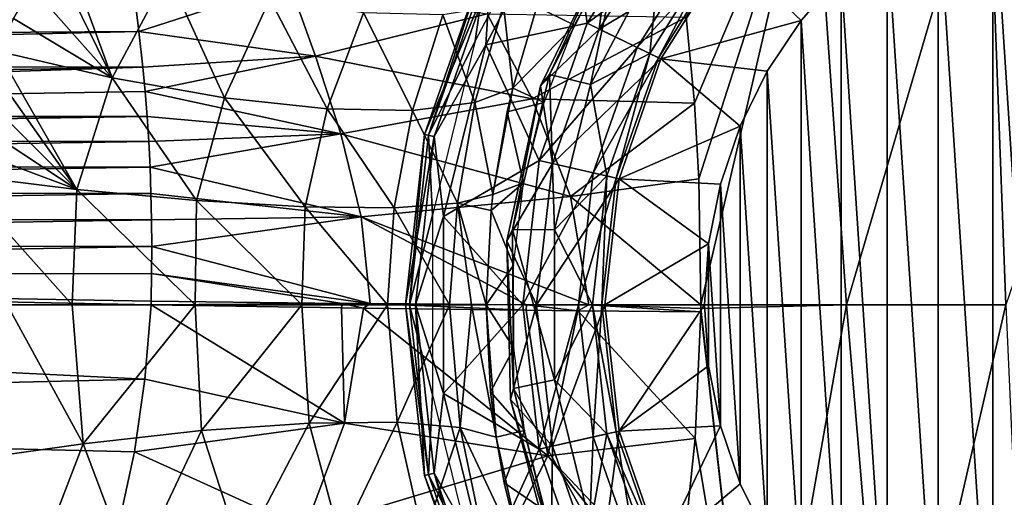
# Model space of a CAD drawing. Header units: millimetres. Extents: x -110 to 119, y -127 to 212.
# Tile 76 of 186: x -24 to -3, y -4 to 6. Entities that reach past the tile are written whole.
import ezdxf

# ---------------------------------------------------------------- set-up
doc = ezdxf.new("R2010")
doc.units = ezdxf.units.MM
doc.header["$LTSCALE"] = 26.699852
for name, color, linetype in [('25', 7, 'CONTINUOUS'), ('26', 7, 'CONTINUOUS'), ('27', 7, 'CONTINUOUS'), ('28', 7, 'CONTINUOUS'), ('396', 7, 'CONTINUOUS'), ('397', 7, 'CONTINUOUS'), ('398', 7, 'CONTINUOUS'), ('402', 7, 'CONTINUOUS'), ('42', 7, 'CONTINUOUS'), ('43', 7, 'CONTINUOUS'), ('44', 7, 'CONTINUOUS'), ('48', 7, 'CONTINUOUS'), ('56', 7, 'CONTINUOUS'), ('57', 7, 'CONTINUOUS')]:
    doc.layers.add(name, color=color, linetype=linetype)

msp = doc.modelspace()

# ---------------------------------------------------------------- linework, layer by layer
at = {"layer": '25', "color": 7, "linetype": 'CONTINUOUS', "true_color": 0xa2afbf}
for points in [[(-6.783, 0.001, -15.828), (-8.643, -10.575, -14.705), (-9.829, -0.074, -14.429), (-6.783, 0.001, -15.828)], [(-9.828, -0.002, -14.429), (-6.783, 0.001, -15.828), (-9.829, -0.074, -14.429), (-9.828, -0.002, -14.429)], [(-5.893, -10.571, -15.795), (-8.643, -10.575, -14.705), (-6.783, 0.001, -15.828), (-5.893, -10.571, -15.795)], [(-3.462, 0.002, -16.701), (-5.893, -10.571, -15.795), (-6.783, 0.001, -15.828), (-3.462, 0.002, -16.701)], [(-2.986, -10.569, -16.459), (-5.893, -10.571, -15.795), (-3.462, 0.002, -16.701), (-2.986, -10.569, -16.459)], [(-9.83, -0.148, -14.429), (-8.643, -10.575, -14.705), (-9.949, -2.787, -14.352), (-9.83, -0.148, -14.429)], [(-9.829, -0.074, -14.429), (-8.643, -10.575, -14.705), (-9.83, -0.148, -14.429), (-9.829, -0.074, -14.429)], [(-9.949, -2.787, -14.352), (-8.643, -10.575, -14.705), (-10.285, -6.053, -14.065), (-9.949, -2.787, -14.352)]]:
    msp.add_3dface(points, dxfattribs=at)
at = {"layer": '26', "color": 7, "linetype": 'CONTINUOUS', "true_color": 0xa2afbf}
for points in [[(-21.303, 0.08, -11.167), (-17.316, 0.031, -11.634), (-21.306, 0, -11.167), (-21.303, 0.08, -11.167)], [(-21.306, 0, -11.167), (-17.316, 0.031, -11.634), (-17.329, -0.06, -11.631), (-21.306, 0, -11.167)], [(-17.329, -0.06, -11.631), (-17.316, 0.031, -11.634), (-16.87, -0.066, -11.727), (-17.329, -0.06, -11.631)], [(-17.316, 0.031, -11.634), (-16.734, 0.026, -11.757), (-16.87, -0.066, -11.727), (-17.316, 0.031, -11.634)], [(-16.87, -0.066, -11.727), (-16.734, 0.026, -11.757), (-13.473, -0.11, -12.726), (-16.87, -0.066, -11.727)], [(-16.734, 0.026, -11.757), (-13.468, 0.004, -12.727), (-13.473, -0.11, -12.726), (-16.734, 0.026, -11.757)], [(-13.473, -0.11, -12.726), (-13.468, 0.004, -12.727), (-12.398, -0.122, -13.155), (-13.473, -0.11, -12.726)], [(-13.468, 0.004, -12.727), (-12.165, -0.001, -13.255), (-12.398, -0.122, -13.155), (-13.468, 0.004, -12.727)], [(-12.165, -0.001, -13.255), (-9.83, -0.148, -14.429), (-12.398, -0.122, -13.155), (-12.165, -0.001, -13.255)], [(-9.83, -0.148, -14.429), (-12.165, -0.001, -13.255), (-9.829, -0.074, -14.429), (-9.83, -0.148, -14.429)], [(-9.828, -0.002, -14.429), (-9.829, -0.074, -14.429), (-12.165, -0.001, -13.255), (-9.828, -0.002, -14.429)]]:
    msp.add_3dface(points, dxfattribs=at)
at = {"layer": '27', "color": 7, "linetype": 'CONTINUOUS', "true_color": 0xa2afbf}
for points in [[(-21.564, 5.705, -10.405), (-21.646, 6.412, -10.194), (-18.421, 6.723, -10.502), (-21.564, 5.705, -10.405)], [(-17.871, 5.194, -10.991), (-21.564, 5.705, -10.405), (-18.421, 6.723, -10.502), (-17.871, 5.194, -10.991)], [(-17.871, 5.194, -10.991), (-18.421, 6.723, -10.502), (-14.289, 6.075, -11.896), (-17.871, 5.194, -10.991)], [(-13.348, 4.297, -12.522), (-17.871, 5.194, -10.991), (-14.289, 6.075, -11.896), (-13.348, 4.297, -12.522)], [(-13.348, 4.297, -12.522), (-14.289, 6.075, -11.896), (-10.132, 6.006, -13.989), (-13.348, 4.297, -12.522)], [(-9.96, 4.211, -14.215), (-13.348, 4.297, -12.522), (-10.132, 6.006, -13.989), (-9.96, 4.211, -14.215)], [(-21.481, 4.964, -10.596), (-21.564, 5.705, -10.405), (-17.871, 5.194, -10.991), (-21.481, 4.964, -10.596)], [(-21.431, 4.455, -10.71), (-21.481, 4.964, -10.596), (-17.871, 5.194, -10.991), (-21.431, 4.455, -10.71)], [(-17.345, 3.569, -11.378), (-21.431, 4.455, -10.71), (-17.871, 5.194, -10.991), (-17.345, 3.569, -11.378)], [(-17.345, 3.569, -11.378), (-17.871, 5.194, -10.991), (-13.348, 4.297, -12.522), (-17.345, 3.569, -11.378)], [(-21.387, 3.935, -10.813), (-21.431, 4.455, -10.71), (-17.345, 3.569, -11.378), (-21.387, 3.935, -10.813)], [(-12.546, 2.264, -13.021), (-17.345, 3.569, -11.378), (-13.348, 4.297, -12.522), (-12.546, 2.264, -13.021)], [(-12.546, 2.264, -13.021), (-13.348, 4.297, -12.522), (-9.96, 4.211, -14.215), (-12.546, 2.264, -13.021)], [(-9.866, 2.63, -14.346), (-12.546, 2.264, -13.021), (-9.96, 4.211, -14.215), (-9.866, 2.63, -14.346)], [(-21.352, 3.407, -10.903), (-21.387, 3.935, -10.813), (-17.345, 3.569, -11.378), (-21.352, 3.407, -10.903)], [(-21.327, 2.872, -10.98), (-21.352, 3.407, -10.903), (-17.345, 3.569, -11.378), (-21.327, 2.872, -10.98)], [(-16.92, 1.836, -11.647), (-21.327, 2.872, -10.98), (-17.345, 3.569, -11.378), (-16.92, 1.836, -11.647)], [(-16.92, 1.836, -11.647), (-17.345, 3.569, -11.378), (-12.546, 2.264, -13.021), (-16.92, 1.836, -11.647)], [(-21.309, 2.328, -11.045), (-21.327, 2.872, -10.98), (-16.92, 1.836, -11.647), (-21.309, 2.328, -11.045)], [(-9.828, -0.002, -14.429), (-12.546, 2.264, -13.021), (-9.866, 2.63, -14.346), (-9.828, -0.002, -14.429)], [(-21.297, 1.776, -11.097), (-21.309, 2.328, -11.045), (-16.92, 1.836, -11.647), (-21.297, 1.776, -11.097)], [(-12.165, -0.001, -13.255), (-16.92, 1.836, -11.647), (-12.546, 2.264, -13.021), (-12.165, -0.001, -13.255)], [(-9.828, -0.002, -14.429), (-12.165, -0.001, -13.255), (-12.546, 2.264, -13.021), (-9.828, -0.002, -14.429)], [(-21.292, 1.217, -11.135), (-21.297, 1.776, -11.097), (-16.92, 1.836, -11.647), (-21.292, 1.217, -11.135)], [(-16.734, 0.026, -11.757), (-21.292, 1.217, -11.135), (-16.92, 1.836, -11.647), (-16.734, 0.026, -11.757)], [(-12.165, -0.001, -13.255), (-13.468, 0.004, -12.727), (-16.92, 1.836, -11.647), (-12.165, -0.001, -13.255)], [(-13.468, 0.004, -12.727), (-16.734, 0.026, -11.757), (-16.92, 1.836, -11.647), (-13.468, 0.004, -12.727)], [(-21.292, 1.217, -11.135), (-16.734, 0.026, -11.757), (-21.294, 0.652, -11.158), (-21.292, 1.217, -11.135)], [(-17.316, 0.031, -11.634), (-21.303, 0.08, -11.167), (-21.294, 0.652, -11.158), (-17.316, 0.031, -11.634)], [(-16.734, 0.026, -11.757), (-17.316, 0.031, -11.634), (-21.294, 0.652, -11.158), (-16.734, 0.026, -11.757)]]:
    msp.add_3dface(points, dxfattribs=at)
at = {"layer": '28', "color": 7, "linetype": 'CONTINUOUS', "true_color": 0xa2afbf}
for points in [[(-9.96, 4.211, -14.215), (-10.132, 6.006, -13.989), (-7.486, 10.053, -14.97), (-9.96, 4.211, -14.215)], [(-9.866, 2.63, -14.346), (-9.96, 4.211, -14.215), (-7.486, 10.053, -14.97), (-9.866, 2.63, -14.346)], [(-9.828, -0.002, -14.429), (-9.866, 2.63, -14.346), (-7.486, 10.053, -14.97), (-9.828, -0.002, -14.429)], [(-6.783, 0.001, -15.828), (-9.828, -0.002, -14.429), (-7.486, 10.053, -14.97), (-6.783, 0.001, -15.828)], [(-6.783, 0.001, -15.828), (-7.486, 10.053, -14.97), (-3.832, 10.054, -16.111), (-6.783, 0.001, -15.828)], [(-3.462, 0.002, -16.701), (-6.783, 0.001, -15.828), (-3.832, 10.054, -16.111), (-3.462, 0.002, -16.701)], [(-3.462, 0.002, -16.701), (-3.832, 10.054, -16.111), (0, 10.053, -16.498), (-3.462, 0.002, -16.701)]]:
    msp.add_3dface(points, dxfattribs=at)
at = {"layer": '396', "color": 7, "linetype": 'CONTINUOUS', "true_color": 0xa2afbf}
for points in [[(-10.367, 8.267, 50.445), (-11.722, 7.552, 47.201), (-11.947, 5.753, 50.445), (-10.367, 8.267, 50.445)], [(-10.367, 8.267, 50.445), (-11.947, 5.753, 50.445), (-9.251, 7.377, 53.437), (-10.367, 8.267, 50.445)], [(-12.984, 4.81, 43.888), (-11.463, 7.767, 43.888), (-12.131, 4.601, 40.693), (-12.984, 4.81, 43.888)], [(-11.463, 7.767, 43.888), (-12.984, 4.81, 43.888), (-11.722, 7.552, 47.201), (-11.463, 7.767, 43.888)], [(-12.131, 4.601, 40.693), (-11.463, 7.767, 43.888), (-10.678, 7.37, 40.693), (-12.131, 4.601, 40.693)], [(-11.722, 7.552, 47.201), (-12.984, 4.81, 43.888), (-13.173, 4.574, 47.201), (-11.722, 7.552, 47.201)], [(-11.722, 7.552, 47.201), (-13.173, 4.574, 47.201), (-11.947, 5.753, 50.445), (-11.722, 7.552, 47.201)], [(-11.947, 5.753, 50.445), (-10.66, 5.134, 53.437), (-9.251, 7.377, 53.437), (-11.947, 5.753, 50.445)], [(-10.66, 5.134, 53.437), (-7.735, 5.935, 56), (-9.251, 7.377, 53.437), (-10.66, 5.134, 53.437)], [(-7.735, 5.935, 56), (-6.895, 6.894, 56), (-9.251, 7.377, 53.437), (-7.735, 5.935, 56)], [(-8.443, 4.875, 56), (-7.735, 5.935, 56), (-10.66, 5.134, 53.437), (-8.443, 4.875, 56)], [(-11.947, 5.753, 50.445), (-13.173, 4.574, 47.201), (-12.927, 2.951, 50.445), (-11.947, 5.753, 50.445)], [(-11.947, 5.753, 50.445), (-12.927, 2.951, 50.445), (-10.66, 5.134, 53.437), (-11.947, 5.753, 50.445)], [(-12.927, 2.951, 50.445), (-11.535, 2.633, 53.437), (-10.66, 5.134, 53.437), (-12.927, 2.951, 50.445)], [(-11.535, 2.633, 53.437), (-9.008, 3.732, 56), (-10.66, 5.134, 53.437), (-11.535, 2.633, 53.437)], [(-9.008, 3.732, 56), (-8.443, 4.875, 56), (-10.66, 5.134, 53.437), (-9.008, 3.732, 56)], [(-13.757, 1.576, 43.888), (-12.984, 4.81, 43.888), (-12.88, 1.564, 40.693), (-13.757, 1.576, 43.888)], [(-12.984, 4.81, 43.888), (-13.757, 1.576, 43.888), (-13.173, 4.574, 47.201), (-12.984, 4.81, 43.888)], [(-12.88, 1.564, 40.693), (-12.984, 4.81, 43.888), (-12.131, 4.601, 40.693), (-12.88, 1.564, 40.693)], [(-13.173, 4.574, 47.201), (-13.757, 1.576, 43.888), (-13.88, 1.338, 47.201), (-13.173, 4.574, 47.201)], [(-13.173, 4.574, 47.201), (-13.88, 1.338, 47.201), (-12.927, 2.951, 50.445), (-13.173, 4.574, 47.201)], [(-9.418, 2.523, 56), (-9.008, 3.732, 56), (-11.535, 2.633, 53.437), (-9.418, 2.523, 56)], [(-12.927, 2.951, 50.445), (-13.88, 1.338, 47.201), (-13.26, 0, 50.445), (-12.927, 2.951, 50.445)], [(-12.927, 2.951, 50.445), (-13.26, 0, 50.445), (-11.535, 2.633, 53.437), (-12.927, 2.951, 50.445)], [(-13.26, 0, 50.445), (-11.832, 0, 53.437), (-11.535, 2.633, 53.437), (-13.26, 0, 50.445)], [(-11.832, 0, 53.437), (-9.667, 1.272, 56), (-11.535, 2.633, 53.437), (-11.832, 0, 53.437)], [(-9.667, 1.272, 56), (-9.418, 2.523, 56), (-11.535, 2.633, 53.437), (-9.667, 1.272, 56)], [(-13.757, 1.576, 43.888), (-13.736, -1.748, 43.888), (-13.88, 1.338, 47.201), (-13.757, 1.576, 43.888)], [(-13.736, -1.748, 43.888), (-13.757, 1.576, 43.888), (-12.88, -1.564, 40.693), (-13.736, -1.748, 43.888)], [(-12.88, -1.564, 40.693), (-13.757, 1.576, 43.888), (-12.88, 1.564, 40.693), (-12.88, -1.564, 40.693)], [(-13.88, 1.338, 47.201), (-13.736, -1.748, 43.888), (-13.804, -1.974, 47.201), (-13.88, 1.338, 47.201)], [(-13.88, 1.338, 47.201), (-13.804, -1.974, 47.201), (-13.26, 0, 50.445), (-13.88, 1.338, 47.201)], [(-9.75, 0, 56), (-9.667, 1.272, 56), (-11.832, 0, 53.437), (-9.75, 0, 56)], [(-13.26, 0, 50.445), (-13.804, -1.974, 47.201), (-12.927, -2.951, 50.445), (-13.26, 0, 50.445)], [(-13.26, 0, 50.445), (-12.927, -2.951, 50.445), (-11.832, 0, 53.437), (-13.26, 0, 50.445)], [(-12.927, -2.951, 50.445), (-11.535, -2.633, 53.437), (-11.832, 0, 53.437), (-12.927, -2.951, 50.445)], [(-11.535, -2.633, 53.437), (-9.75, 0, 56), (-11.832, 0, 53.437), (-11.535, -2.633, 53.437)], [(-9.667, -1.272, 56), (-9.75, 0, 56), (-11.535, -2.633, 53.437), (-9.667, -1.272, 56)], [(-9.418, -2.523, 56), (-9.667, -1.272, 56), (-11.535, -2.633, 53.437), (-9.418, -2.523, 56)], [(-12.131, -4.601, 40.693), (-13.736, -1.748, 43.888), (-12.88, -1.564, 40.693), (-12.131, -4.601, 40.693)], [(-13.736, -1.748, 43.888), (-12.923, -4.972, 43.888), (-13.804, -1.974, 47.201), (-13.736, -1.748, 43.888)], [(-12.923, -4.972, 43.888), (-13.736, -1.748, 43.888), (-12.131, -4.601, 40.693), (-12.923, -4.972, 43.888)], [(-13.804, -1.974, 47.201), (-12.923, -4.972, 43.888), (-12.949, -5.174, 47.201), (-13.804, -1.974, 47.201)], [(-13.804, -1.974, 47.201), (-12.949, -5.174, 47.201), (-12.927, -2.951, 50.445), (-13.804, -1.974, 47.201)], [(-12.927, -2.951, 50.445), (-11.947, -5.753, 50.445), (-11.535, -2.633, 53.437), (-12.927, -2.951, 50.445)], [(-11.947, -5.753, 50.445), (-10.66, -5.134, 53.437), (-11.535, -2.633, 53.437), (-11.947, -5.753, 50.445)], [(-10.66, -5.134, 53.437), (-9.418, -2.523, 56), (-11.535, -2.633, 53.437), (-10.66, -5.134, 53.437)], [(-9.008, -3.732, 56), (-9.418, -2.523, 56), (-10.66, -5.134, 53.437), (-9.008, -3.732, 56)], [(-12.927, -2.951, 50.445), (-12.949, -5.174, 47.201), (-11.947, -5.753, 50.445), (-12.927, -2.951, 50.445)], [(-8.443, -4.875, 56), (-9.008, -3.732, 56), (-10.66, -5.134, 53.437), (-8.443, -4.875, 56)]]:
    msp.add_3dface(points, dxfattribs=at)
at = {"layer": '397', "color": 7, "linetype": 'CONTINUOUS', "true_color": 0xa2afbf}
for points in [[(-14.536, 5.513, 22), (-14.335, 6.904, 22.858), (-12.794, 8.831, 22), (-14.536, 5.513, 22)], [(-12.603, 8.699, 25.5), (-14.225, 6.85, 24.699), (-14.318, 5.43, 25.5), (-12.603, 8.699, 25.5)], [(-14.411, 6.94, 23.788), (-15.512, 3.541, 22.858), (-15.594, 3.559, 23.788), (-14.411, 6.94, 23.788)], [(-14.411, 6.94, 23.788), (-15.594, 3.559, 23.788), (-14.225, 6.85, 24.699), (-14.411, 6.94, 23.788)], [(-14.225, 6.85, 24.699), (-15.594, 3.559, 23.788), (-15.392, 3.513, 24.699), (-14.225, 6.85, 24.699)], [(-14.335, 6.904, 22.858), (-15.512, 3.541, 22.858), (-14.411, 6.94, 23.788), (-14.335, 6.904, 22.858)], [(-15.512, 3.541, 22.858), (-14.335, 6.904, 22.858), (-14.536, 5.513, 22), (-15.512, 3.541, 22.858)], [(-14.225, 6.85, 24.699), (-15.392, 3.513, 24.699), (-14.318, 5.43, 25.5), (-14.225, 6.85, 24.699)], [(-15.433, 1.874, 22), (-15.512, 3.541, 22.858), (-14.536, 5.513, 22), (-15.433, 1.874, 22)], [(-14.318, 5.43, 25.5), (-15.392, 3.513, 24.699), (-15.202, 1.846, 25.5), (-14.318, 5.43, 25.5)], [(-15.594, 3.559, 23.788), (-15.911, 0, 22.858), (-15.995, 0, 23.788), (-15.594, 3.559, 23.788)], [(-15.594, 3.559, 23.788), (-15.995, 0, 23.788), (-15.392, 3.513, 24.699), (-15.594, 3.559, 23.788)], [(-15.392, 3.513, 24.699), (-15.995, 0, 23.788), (-15.788, 0, 24.699), (-15.392, 3.513, 24.699)], [(-15.512, 3.541, 22.858), (-15.911, 0, 22.858), (-15.594, 3.559, 23.788), (-15.512, 3.541, 22.858)], [(-15.911, 0, 22.858), (-15.512, 3.541, 22.858), (-15.433, 1.874, 22), (-15.911, 0, 22.858)], [(-15.392, 3.513, 24.699), (-15.788, 0, 24.699), (-15.202, 1.846, 25.5), (-15.392, 3.513, 24.699)], [(-15.433, -1.874, 22), (-15.911, 0, 22.858), (-15.433, 1.874, 22), (-15.433, -1.874, 22)], [(-15.202, 1.846, 25.5), (-15.788, 0, 24.699), (-15.202, -1.846, 25.5), (-15.202, 1.846, 25.5)], [(-15.911, 0, 22.858), (-15.512, -3.541, 22.858), (-15.995, 0, 23.788), (-15.911, 0, 22.858)], [(-15.995, 0, 23.788), (-15.512, -3.541, 22.858), (-15.594, -3.559, 23.788), (-15.995, 0, 23.788)], [(-15.995, 0, 23.788), (-15.594, -3.559, 23.788), (-15.788, 0, 24.699), (-15.995, 0, 23.788)], [(-15.512, -3.541, 22.858), (-15.911, 0, 22.858), (-15.433, -1.874, 22), (-15.512, -3.541, 22.858)], [(-15.788, 0, 24.699), (-15.594, -3.559, 23.788), (-15.392, -3.513, 24.699), (-15.788, 0, 24.699)], [(-15.788, 0, 24.699), (-15.392, -3.513, 24.699), (-15.202, -1.846, 25.5), (-15.788, 0, 24.699)], [(-15.202, -1.846, 25.5), (-15.392, -3.513, 24.699), (-14.318, -5.43, 25.5), (-15.202, -1.846, 25.5)], [(-14.536, -5.513, 22), (-15.512, -3.541, 22.858), (-15.433, -1.874, 22), (-14.536, -5.513, 22)], [(-15.594, -3.559, 23.788), (-14.411, -6.94, 23.788), (-15.392, -3.513, 24.699), (-15.594, -3.559, 23.788)], [(-15.512, -3.541, 22.858), (-14.335, -6.904, 22.858), (-15.594, -3.559, 23.788), (-15.512, -3.541, 22.858)], [(-15.594, -3.559, 23.788), (-14.335, -6.904, 22.858), (-14.411, -6.94, 23.788), (-15.594, -3.559, 23.788)], [(-14.335, -6.904, 22.858), (-15.512, -3.541, 22.858), (-14.536, -5.513, 22), (-14.335, -6.904, 22.858)], [(-15.392, -3.513, 24.699), (-14.411, -6.94, 23.788), (-14.225, -6.85, 24.699), (-15.392, -3.513, 24.699)], [(-15.392, -3.513, 24.699), (-14.225, -6.85, 24.699), (-14.318, -5.43, 25.5), (-15.392, -3.513, 24.699)]]:
    msp.add_3dface(points, dxfattribs=at)
at = {"layer": '398', "color": 7, "linetype": 'CONTINUOUS', "true_color": 0xa2afbf}
for points in [[(-12.603, 8.699, 25.5), (-14.318, 5.43, 25.5), (-12.203, 5.877, 28.181), (-12.603, 8.699, 25.5)], [(-10.589, 8.445, 28.181), (-12.603, 8.699, 25.5), (-12.203, 5.877, 28.181), (-10.589, 8.445, 28.181)], [(-10.589, 8.445, 28.181), (-12.203, 5.877, 28.181), (-9.681, 7.72, 31.189), (-10.589, 8.445, 28.181)], [(-9.681, 7.72, 31.189), (-12.203, 5.877, 28.181), (-11.156, 5.372, 31.189), (-9.681, 7.72, 31.189)], [(-9.681, 7.72, 31.189), (-11.156, 5.372, 31.189), (-9.296, 7.414, 34.376), (-9.681, 7.72, 31.189)], [(-9.296, 7.414, 34.376), (-11.156, 5.372, 31.189), (-10.713, 5.159, 34.376), (-9.296, 7.414, 34.376)], [(-10.678, 7.37, 40.693), (-9.453, 7.539, 37.595), (-10.894, 5.246, 37.595), (-10.678, 7.37, 40.693)], [(-9.453, 7.539, 37.595), (-10.713, 5.159, 34.376), (-10.894, 5.246, 37.595), (-9.453, 7.539, 37.595)], [(-9.296, 7.414, 34.376), (-10.713, 5.159, 34.376), (-9.453, 7.539, 37.595), (-9.296, 7.414, 34.376)], [(-12.131, 4.601, 40.693), (-10.678, 7.37, 40.693), (-10.894, 5.246, 37.595), (-12.131, 4.601, 40.693)], [(-12.203, 5.877, 28.181), (-14.318, 5.43, 25.5), (-13.204, 3.014, 28.181), (-12.203, 5.877, 28.181)], [(-12.203, 5.877, 28.181), (-13.204, 3.014, 28.181), (-11.156, 5.372, 31.189), (-12.203, 5.877, 28.181)], [(-14.318, 5.43, 25.5), (-15.202, 1.846, 25.5), (-13.204, 3.014, 28.181), (-14.318, 5.43, 25.5)], [(-11.156, 5.372, 31.189), (-13.204, 3.014, 28.181), (-12.072, 2.755, 31.189), (-11.156, 5.372, 31.189)], [(-11.156, 5.372, 31.189), (-12.072, 2.755, 31.189), (-10.713, 5.159, 34.376), (-11.156, 5.372, 31.189)], [(-12.131, 4.601, 40.693), (-10.894, 5.246, 37.595), (-11.788, 2.691, 37.595), (-12.131, 4.601, 40.693)], [(-10.713, 5.159, 34.376), (-12.072, 2.755, 31.189), (-11.592, 2.646, 34.376), (-10.713, 5.159, 34.376)], [(-10.894, 5.246, 37.595), (-11.592, 2.646, 34.376), (-11.788, 2.691, 37.595), (-10.894, 5.246, 37.595)], [(-10.713, 5.159, 34.376), (-11.592, 2.646, 34.376), (-10.894, 5.246, 37.595), (-10.713, 5.159, 34.376)], [(-12.88, 1.564, 40.693), (-12.131, 4.601, 40.693), (-11.788, 2.691, 37.595), (-12.88, 1.564, 40.693)], [(-13.204, 3.014, 28.181), (-15.202, 1.846, 25.5), (-13.544, 0, 28.181), (-13.204, 3.014, 28.181)], [(-13.204, 3.014, 28.181), (-13.544, 0, 28.181), (-12.072, 2.755, 31.189), (-13.204, 3.014, 28.181)], [(-12.072, 2.755, 31.189), (-13.544, 0, 28.181), (-12.382, 0, 31.189), (-12.072, 2.755, 31.189)], [(-12.88, 1.564, 40.693), (-11.788, 2.691, 37.595), (-12.091, 0, 37.595), (-12.88, 1.564, 40.693)], [(-12.072, 2.755, 31.189), (-12.382, 0, 31.189), (-11.592, 2.646, 34.376), (-12.072, 2.755, 31.189)], [(-11.788, 2.691, 37.595), (-11.891, 0, 34.376), (-12.091, 0, 37.595), (-11.788, 2.691, 37.595)], [(-11.592, 2.646, 34.376), (-11.891, 0, 34.376), (-11.788, 2.691, 37.595), (-11.592, 2.646, 34.376)], [(-11.592, 2.646, 34.376), (-12.382, 0, 31.189), (-11.891, 0, 34.376), (-11.592, 2.646, 34.376)], [(-15.202, 1.846, 25.5), (-15.202, -1.846, 25.5), (-13.544, 0, 28.181), (-15.202, 1.846, 25.5)], [(-12.88, -1.564, 40.693), (-12.88, 1.564, 40.693), (-12.091, 0, 37.595), (-12.88, -1.564, 40.693)], [(-13.544, 0, 28.181), (-15.202, -1.846, 25.5), (-13.204, -3.014, 28.181), (-13.544, 0, 28.181)], [(-13.544, 0, 28.181), (-13.204, -3.014, 28.181), (-12.382, 0, 31.189), (-13.544, 0, 28.181)], [(-12.382, 0, 31.189), (-13.204, -3.014, 28.181), (-12.072, -2.755, 31.189), (-12.382, 0, 31.189)], [(-12.88, -1.564, 40.693), (-12.091, 0, 37.595), (-11.788, -2.691, 37.595), (-12.88, -1.564, 40.693)], [(-12.382, 0, 31.189), (-12.072, -2.755, 31.189), (-11.891, 0, 34.376), (-12.382, 0, 31.189)], [(-11.891, 0, 34.376), (-11.592, -2.646, 34.376), (-12.091, 0, 37.595), (-11.891, 0, 34.376)], [(-12.091, 0, 37.595), (-11.592, -2.646, 34.376), (-11.788, -2.691, 37.595), (-12.091, 0, 37.595)], [(-11.891, 0, 34.376), (-12.072, -2.755, 31.189), (-11.592, -2.646, 34.376), (-11.891, 0, 34.376)], [(-12.131, -4.601, 40.693), (-12.88, -1.564, 40.693), (-11.788, -2.691, 37.595), (-12.131, -4.601, 40.693)], [(-15.202, -1.846, 25.5), (-14.318, -5.43, 25.5), (-13.204, -3.014, 28.181), (-15.202, -1.846, 25.5)], [(-12.072, -2.755, 31.189), (-11.156, -5.372, 31.189), (-11.592, -2.646, 34.376), (-12.072, -2.755, 31.189)], [(-11.592, -2.646, 34.376), (-10.713, -5.159, 34.376), (-11.788, -2.691, 37.595), (-11.592, -2.646, 34.376)], [(-11.592, -2.646, 34.376), (-11.156, -5.372, 31.189), (-10.713, -5.159, 34.376), (-11.592, -2.646, 34.376)], [(-13.204, -3.014, 28.181), (-12.203, -5.877, 28.181), (-12.072, -2.755, 31.189), (-13.204, -3.014, 28.181)], [(-12.072, -2.755, 31.189), (-12.203, -5.877, 28.181), (-11.156, -5.372, 31.189), (-12.072, -2.755, 31.189)], [(-12.131, -4.601, 40.693), (-11.788, -2.691, 37.595), (-10.894, -5.246, 37.595), (-12.131, -4.601, 40.693)], [(-11.788, -2.691, 37.595), (-10.713, -5.159, 34.376), (-10.894, -5.246, 37.595), (-11.788, -2.691, 37.595)], [(-13.204, -3.014, 28.181), (-14.318, -5.43, 25.5), (-12.203, -5.877, 28.181), (-13.204, -3.014, 28.181)]]:
    msp.add_3dface(points, dxfattribs=at)
at = {"layer": '402', "color": 7, "linetype": 'CONTINUOUS', "true_color": 0xa2afbf}
for points in [[(-2.524, 9.418, 56), (-3.731, 9.008, 56), (-2.524, -9.418, 56), (-2.524, 9.418, 56)], [(-3.731, 9.008, 56), (-4.874, 8.444, 56), (-3.731, -9.008, 56), (-3.731, 9.008, 56)], [(-3.731, 9.008, 56), (-3.731, -9.008, 56), (-2.524, -9.418, 56), (-3.731, 9.008, 56)], [(-4.874, 8.444, 56), (-5.936, 7.735, 56), (-4.874, -8.444, 56), (-4.874, 8.444, 56)], [(-4.874, 8.444, 56), (-4.874, -8.444, 56), (-3.731, -9.008, 56), (-4.874, 8.444, 56)], [(-5.936, 7.735, 56), (-6.895, 6.894, 56), (-5.936, -7.735, 56), (-5.936, 7.735, 56)], [(-5.936, 7.735, 56), (-5.936, -7.735, 56), (-4.874, -8.444, 56), (-5.936, 7.735, 56)], [(-6.895, 6.894, 56), (-7.735, 5.935, 56), (-6.895, -6.894, 56), (-6.895, 6.894, 56)], [(-6.895, 6.894, 56), (-6.895, -6.894, 56), (-5.936, -7.735, 56), (-6.895, 6.894, 56)], [(-7.735, 5.935, 56), (-8.443, 4.875, 56), (-7.735, -5.935, 56), (-7.735, 5.935, 56)], [(-7.735, 5.935, 56), (-7.735, -5.935, 56), (-6.895, -6.894, 56), (-7.735, 5.935, 56)], [(-8.443, 4.875, 56), (-9.008, 3.732, 56), (-8.443, -4.875, 56), (-8.443, 4.875, 56)], [(-8.443, 4.875, 56), (-8.443, -4.875, 56), (-7.735, -5.935, 56), (-8.443, 4.875, 56)], [(-9.008, 3.732, 56), (-9.418, 2.523, 56), (-9.008, -3.732, 56), (-9.008, 3.732, 56)], [(-9.008, 3.732, 56), (-9.008, -3.732, 56), (-8.443, -4.875, 56), (-9.008, 3.732, 56)], [(-9.418, 2.523, 56), (-9.667, 1.272, 56), (-9.418, -2.523, 56), (-9.418, 2.523, 56)], [(-9.418, 2.523, 56), (-9.418, -2.523, 56), (-9.008, -3.732, 56), (-9.418, 2.523, 56)], [(-9.667, 1.272, 56), (-9.75, 0, 56), (-9.667, -1.272, 56), (-9.667, 1.272, 56)], [(-9.667, 1.272, 56), (-9.667, -1.272, 56), (-9.418, -2.523, 56), (-9.667, 1.272, 56)]]:
    msp.add_3dface(points, dxfattribs=at)
at = {"layer": '42', "color": 7, "linetype": 'CONTINUOUS', "true_color": 0xa2afbf}
for points in [[(-12.466, 5.836, 24), (-11.634, 7.356, 24), (-13.249, 6.219, 19.056), (-12.466, 5.836, 24)], [(-13.755, 4.525, 19.943), (-12.466, 5.836, 24), (-13.249, 6.219, 19.056), (-13.755, 4.525, 19.943)], [(-13.1, 4.224, 24), (-12.466, 5.836, 24), (-13.755, 4.525, 19.943), (-13.1, 4.224, 24)], [(-13.87, 4.032, 20.146), (-13.1, 4.224, 24), (-13.755, 4.525, 19.943), (-13.87, 4.032, 20.146)], [(-13.527, 2.546, 24), (-13.1, 4.224, 24), (-13.87, 4.032, 20.146), (-13.527, 2.546, 24)], [(-14.167, 2.301, 20.667), (-13.527, 2.546, 24), (-13.87, 4.032, 20.146), (-14.167, 2.301, 20.667)], [(-13.74, 0.827, 24), (-13.527, 2.546, 24), (-14.204, 1.969, 20.734), (-13.74, 0.827, 24)], [(-14.204, 1.969, 20.734), (-13.527, 2.546, 24), (-14.167, 2.301, 20.667), (-14.204, 1.969, 20.734)], [(-14.308, 0, 20.918), (-13.74, 0.827, 24), (-14.204, 1.969, 20.734), (-14.308, 0, 20.918)], [(-13.735, -0.905, 24), (-13.74, 0.827, 24), (-14.308, 0, 20.918), (-13.735, -0.905, 24)], [(-14.22, -1.812, 20.763), (-13.735, -0.905, 24), (-14.308, 0, 20.918), (-14.22, -1.812, 20.763)], [(-13.512, -2.623, 24), (-13.735, -0.905, 24), (-14.22, -1.812, 20.763), (-13.512, -2.623, 24)], [(-14.104, -2.763, 20.557), (-13.512, -2.623, 24), (-14.22, -1.812, 20.763), (-14.104, -2.763, 20.557)], [(-13.937, -3.714, 20.263), (-13.512, -2.623, 24), (-14.104, -2.763, 20.557), (-13.937, -3.714, 20.263)], [(-13.076, -4.299, 24), (-13.512, -2.623, 24), (-13.937, -3.714, 20.263), (-13.076, -4.299, 24)], [(-13.51, -5.418, 19.513), (-13.076, -4.299, 24), (-13.937, -3.714, 20.263), (-13.51, -5.418, 19.513)]]:
    msp.add_3dface(points, dxfattribs=at)
at = {"layer": '43', "color": 7, "linetype": 'CONTINUOUS', "true_color": 0xa2afbf}
for points in [[(-23.378, 7.29, 9.821), (-22.118, 4.741, 10.904), (-23.163, 7.594, 9.714), (-23.378, 7.29, 9.821)], [(-23.163, 7.594, 9.714), (-22.118, 4.741, 10.904), (-20.958, 6.91, 10.333), (-23.163, 7.594, 9.714)], [(-23.8, 6.636, 10.034), (-22.118, 4.741, 10.904), (-23.378, 7.29, 9.821), (-23.8, 6.636, 10.034)], [(-22.118, 4.741, 10.904), (-19.77, 4.324, 11.943), (-20.958, 6.91, 10.333), (-22.118, 4.741, 10.904)], [(-20.958, 6.91, 10.333), (-19.77, 4.324, 11.943), (-18.826, 6.388, 11.41), (-20.958, 6.91, 10.333)], [(-24.177, 5.974, 10.225), (-22.118, 4.741, 10.904), (-23.8, 6.636, 10.034), (-24.177, 5.974, 10.225)], [(-19.77, 4.324, 11.943), (-17.627, 4.089, 13.49), (-18.826, 6.388, 11.41), (-19.77, 4.324, 11.943)], [(-18.826, 6.388, 11.41), (-17.627, 4.089, 13.49), (-16.872, 6.097, 12.899), (-18.826, 6.388, 11.41)], [(-15.217, 6.056, 14.71), (-14.546, 4.224, 17.648), (-13.946, 6.256, 16.715), (-15.217, 6.056, 14.71)], [(-14.546, 4.224, 17.648), (-13.755, 4.525, 19.943), (-13.946, 6.256, 16.715), (-14.546, 4.224, 17.648)], [(-13.755, 4.525, 19.943), (-13.249, 6.219, 19.056), (-13.946, 6.256, 16.715), (-13.755, 4.525, 19.943)], [(-24.515, 5.294, 10.398), (-22.118, 4.741, 10.904), (-24.177, 5.974, 10.225), (-24.515, 5.294, 10.398)], [(-17.627, 4.089, 13.49), (-15.85, 4.058, 15.443), (-16.872, 6.097, 12.899), (-17.627, 4.089, 13.49)], [(-16.872, 6.097, 12.899), (-15.85, 4.058, 15.443), (-15.217, 6.056, 14.71), (-16.872, 6.097, 12.899)], [(-15.85, 4.058, 15.443), (-14.546, 4.224, 17.648), (-15.217, 6.056, 14.71), (-15.85, 4.058, 15.443)], [(-24.662, 4.965, 10.473), (-22.854, 2.411, 11.264), (-24.515, 5.294, 10.398), (-24.662, 4.965, 10.473)], [(-24.515, 5.294, 10.398), (-22.854, 2.411, 11.264), (-22.118, 4.741, 10.904), (-24.515, 5.294, 10.398)], [(-24.88, 4.426, 10.585), (-22.854, 2.411, 11.264), (-24.662, 4.965, 10.473), (-24.88, 4.426, 10.585)], [(-22.854, 2.411, 11.264), (-20.358, 2.178, 12.265), (-22.118, 4.741, 10.904), (-22.854, 2.411, 11.264)], [(-22.118, 4.741, 10.904), (-20.358, 2.178, 12.265), (-19.77, 4.324, 11.943), (-22.118, 4.741, 10.904)], [(-14.167, 2.301, 20.667), (-13.755, 4.525, 19.943), (-14.546, 4.224, 17.648), (-14.167, 2.301, 20.667)], [(-14.167, 2.301, 20.667), (-13.87, 4.032, 20.146), (-13.755, 4.525, 19.943), (-14.167, 2.301, 20.667)], [(-25.074, 3.872, 10.685), (-22.854, 2.411, 11.264), (-24.88, 4.426, 10.585), (-25.074, 3.872, 10.685)], [(-20.358, 2.178, 12.265), (-18.086, 2.046, 13.841), (-19.77, 4.324, 11.943), (-20.358, 2.178, 12.265)], [(-19.77, 4.324, 11.943), (-18.086, 2.046, 13.841), (-17.627, 4.089, 13.49), (-19.77, 4.324, 11.943)], [(-15.85, 4.058, 15.443), (-14.91, 2.124, 18.229), (-14.546, 4.224, 17.648), (-15.85, 4.058, 15.443)], [(-14.91, 2.124, 18.229), (-14.167, 2.301, 20.667), (-14.546, 4.224, 17.648), (-14.91, 2.124, 18.229)], [(-18.086, 2.046, 13.841), (-16.229, 2.029, 15.888), (-17.627, 4.089, 13.49), (-18.086, 2.046, 13.841)], [(-17.627, 4.089, 13.49), (-16.229, 2.029, 15.888), (-15.85, 4.058, 15.443), (-17.627, 4.089, 13.49)], [(-16.229, 2.029, 15.888), (-14.91, 2.124, 18.229), (-15.85, 4.058, 15.443), (-16.229, 2.029, 15.888)], [(-25.244, 3.3, 10.775), (-22.854, 2.411, 11.264), (-25.074, 3.872, 10.685), (-25.244, 3.3, 10.775)], [(-25.389, 2.719, 10.85), (-22.854, 2.411, 11.264), (-25.244, 3.3, 10.775), (-25.389, 2.719, 10.85)], [(-22.854, 2.411, 11.264), (-25.389, 2.719, 10.85), (-22.95, 0, 11.43), (-22.854, 2.411, 11.264)], [(-22.95, 0, 11.43), (-25.389, 2.719, 10.85), (-24.312, 0, 11.14), (-22.95, 0, 11.43)], [(-20.388, 0, 12.462), (-22.854, 2.411, 11.264), (-22.95, 0, 11.43), (-20.388, 0, 12.462)], [(-20.358, 2.178, 12.265), (-22.854, 2.411, 11.264), (-20.388, 0, 12.462), (-20.358, 2.178, 12.265)], [(-14.204, 1.969, 20.734), (-14.167, 2.301, 20.667), (-14.91, 2.124, 18.229), (-14.204, 1.969, 20.734)], [(-18.16, 0, 14.027), (-20.358, 2.178, 12.265), (-20.388, 0, 12.462), (-18.16, 0, 14.027)], [(-18.086, 2.046, 13.841), (-20.358, 2.178, 12.265), (-18.16, 0, 14.027), (-18.086, 2.046, 13.841)], [(-14.91, 2.124, 18.229), (-16.229, 2.029, 15.888), (-15.074, 0, 18.326), (-14.91, 2.124, 18.229)], [(-14.619, 0, 19.597), (-14.91, 2.124, 18.229), (-15.074, 0, 18.326), (-14.619, 0, 19.597)], [(-14.308, 0, 20.918), (-14.204, 1.969, 20.734), (-14.91, 2.124, 18.229), (-14.308, 0, 20.918)], [(-14.308, 0, 20.918), (-14.91, 2.124, 18.229), (-14.619, 0, 19.597), (-14.308, 0, 20.918)], [(-16.372, 0, 16.012), (-18.086, 2.046, 13.841), (-18.16, 0, 14.027), (-16.372, 0, 16.012)], [(-16.229, 2.029, 15.888), (-18.086, 2.046, 13.841), (-16.372, 0, 16.012), (-16.229, 2.029, 15.888)], [(-15.074, 0, 18.326), (-16.229, 2.029, 15.888), (-16.372, 0, 16.012), (-15.074, 0, 18.326)]]:
    msp.add_3dface(points, dxfattribs=at)
at = {"layer": '44', "color": 7, "linetype": 'CONTINUOUS', "true_color": 0xa2afbf}
for points in [[(-54.614, 5.467, 9.15), (-23.8, 6.636, 10.034), (-54.677, 5.969, 8.981), (-54.614, 5.467, 9.15)], [(-24.177, 5.974, 10.225), (-23.8, 6.636, 10.034), (-54.614, 5.467, 9.15), (-24.177, 5.974, 10.225)], [(-53.274, 5.995, -9.031), (-21.646, 6.412, -10.194), (-53.199, 5.509, -9.194), (-53.274, 5.995, -9.031)], [(-21.646, 6.412, -10.194), (-21.564, 5.705, -10.405), (-53.199, 5.509, -9.194), (-21.646, 6.412, -10.194)], [(-53.199, 5.509, -9.194), (-21.564, 5.705, -10.405), (-53.134, 4.972, -9.355), (-53.199, 5.509, -9.194)], [(-21.564, 5.705, -10.405), (-21.481, 4.964, -10.596), (-53.134, 4.972, -9.355), (-21.564, 5.705, -10.405)], [(-53.134, 4.972, -9.355), (-21.481, 4.964, -10.596), (-53.08, 4.393, -9.508), (-53.134, 4.972, -9.355)], [(-53.08, 4.393, -9.508), (-21.481, 4.964, -10.596), (-53.047, 3.931, -9.614), (-53.08, 4.393, -9.508)], [(-21.481, 4.964, -10.596), (-21.431, 4.455, -10.71), (-53.047, 3.931, -9.614), (-21.481, 4.964, -10.596)], [(-21.431, 4.455, -10.71), (-21.387, 3.935, -10.813), (-53.047, 3.931, -9.614), (-21.431, 4.455, -10.71)], [(-53.047, 3.931, -9.614), (-21.387, 3.935, -10.813), (-53.021, 3.443, -9.712), (-53.047, 3.931, -9.614)], [(-21.387, 3.935, -10.813), (-21.352, 3.407, -10.903), (-53.021, 3.443, -9.712), (-21.387, 3.935, -10.813)], [(-53.021, 3.443, -9.712), (-21.352, 3.407, -10.903), (-53.002, 2.93, -9.8), (-53.021, 3.443, -9.712)], [(-21.352, 3.407, -10.903), (-21.327, 2.872, -10.98), (-53.002, 2.93, -9.8), (-21.352, 3.407, -10.903)], [(-53.002, 2.93, -9.8), (-21.327, 2.872, -10.98), (-52.991, 2.391, -9.877), (-53.002, 2.93, -9.8)], [(-21.327, 2.872, -10.98), (-21.309, 2.328, -11.045), (-52.991, 2.391, -9.877), (-21.327, 2.872, -10.98)], [(-52.991, 2.391, -9.877), (-21.309, 2.328, -11.045), (-52.986, 1.828, -9.94), (-52.991, 2.391, -9.877)], [(-21.309, 2.328, -11.045), (-21.297, 1.776, -11.097), (-52.986, 1.828, -9.94), (-21.309, 2.328, -11.045)], [(-52.986, 1.828, -9.94), (-21.297, 1.776, -11.097), (-52.988, 1.242, -9.987), (-52.986, 1.828, -9.94)], [(-21.297, 1.776, -11.097), (-21.292, 1.217, -11.135), (-52.988, 1.242, -9.987), (-21.297, 1.776, -11.097)], [(-52.988, 1.242, -9.987), (-21.292, 1.217, -11.135), (-52.997, 0.632, -10.017), (-52.988, 1.242, -9.987)], [(-21.292, 1.217, -11.135), (-21.294, 0.652, -11.158), (-52.997, 0.632, -10.017), (-21.292, 1.217, -11.135)], [(-52.997, 0.632, -10.017), (-21.306, 0, -11.167), (-53.012, 0, -10.027), (-52.997, 0.632, -10.017)], [(-21.294, 0.652, -11.158), (-21.303, 0.08, -11.167), (-52.997, 0.632, -10.017), (-21.294, 0.652, -11.158)], [(-21.303, 0.08, -11.167), (-21.306, 0, -11.167), (-52.997, 0.632, -10.017), (-21.303, 0.08, -11.167)]]:
    msp.add_3dface(points, dxfattribs=at)
at = {"layer": '48', "color": 7, "linetype": 'CONTINUOUS', "true_color": 0xa2afbf}
for points in [[(-14.104, -2.763, 20.557), (-14.308, 0, 20.918), (-14.619, 0, 19.597), (-14.104, -2.763, 20.557)], [(-14.104, -2.763, 20.557), (-14.22, -1.812, 20.763), (-14.308, 0, 20.918), (-14.104, -2.763, 20.557)], [(-24.312, 0, 11.14), (-25.254, -3.256, 10.781), (-22.723, -2.899, 11.213), (-24.312, 0, 11.14)], [(-22.95, 0, 11.43), (-24.312, 0, 11.14), (-22.723, -2.899, 11.213), (-22.95, 0, 11.43)], [(-20.388, 0, 12.462), (-22.95, 0, 11.43), (-22.723, -2.899, 11.213), (-20.388, 0, 12.462)], [(-20.388, 0, 12.462), (-22.723, -2.899, 11.213), (-20.254, -2.623, 12.223), (-20.388, 0, 12.462)], [(-18.16, 0, 14.027), (-20.388, 0, 12.462), (-20.254, -2.623, 12.223), (-18.16, 0, 14.027)], [(-18.16, 0, 14.027), (-20.254, -2.623, 12.223), (-18.008, -2.468, 13.795), (-18.16, 0, 14.027)], [(-16.372, 0, 16.012), (-18.16, 0, 14.027), (-18.008, -2.468, 13.795), (-16.372, 0, 16.012)], [(-16.372, 0, 16.012), (-18.008, -2.468, 13.795), (-16.168, -2.448, 15.826), (-16.372, 0, 16.012)], [(-15.074, 0, 18.326), (-16.372, 0, 16.012), (-16.168, -2.448, 15.826), (-15.074, 0, 18.326)], [(-15.074, 0, 18.326), (-16.168, -2.448, 15.826), (-14.854, -2.561, 18.144), (-15.074, 0, 18.326)], [(-14.619, 0, 19.597), (-15.074, 0, 18.326), (-14.854, -2.561, 18.144), (-14.619, 0, 19.597)], [(-14.104, -2.763, 20.557), (-14.619, 0, 19.597), (-14.854, -2.561, 18.144), (-14.104, -2.763, 20.557)], [(-18.008, -2.468, 13.795), (-17.351, -4.918, 13.278), (-16.168, -2.448, 15.826), (-18.008, -2.468, 13.795)], [(-17.351, -4.918, 13.278), (-15.621, -4.883, 15.178), (-16.168, -2.448, 15.826), (-17.351, -4.918, 13.278)], [(-16.168, -2.448, 15.826), (-15.621, -4.883, 15.178), (-14.854, -2.561, 18.144), (-16.168, -2.448, 15.826)], [(-22.723, -2.899, 11.213), (-21.687, -5.652, 10.694), (-20.254, -2.623, 12.223), (-22.723, -2.899, 11.213)], [(-21.687, -5.652, 10.694), (-19.422, -5.181, 11.751), (-20.254, -2.623, 12.223), (-21.687, -5.652, 10.694)], [(-20.254, -2.623, 12.223), (-19.422, -5.181, 11.751), (-18.008, -2.468, 13.795), (-20.254, -2.623, 12.223)], [(-19.422, -5.181, 11.751), (-17.351, -4.918, 13.278), (-18.008, -2.468, 13.795), (-19.422, -5.181, 11.751)], [(-15.621, -4.883, 15.178), (-14.328, -5.067, 17.306), (-14.854, -2.561, 18.144), (-15.621, -4.883, 15.178)], [(-13.51, -5.418, 19.513), (-14.104, -2.763, 20.557), (-14.854, -2.561, 18.144), (-13.51, -5.418, 19.513)], [(-14.328, -5.067, 17.306), (-13.51, -5.418, 19.513), (-14.854, -2.561, 18.144), (-14.328, -5.067, 17.306)], [(-13.51, -5.418, 19.513), (-13.937, -3.714, 20.263), (-14.104, -2.763, 20.557), (-13.51, -5.418, 19.513)], [(-25.254, -3.256, 10.781), (-24.018, -6.266, 10.143), (-22.723, -2.899, 11.213), (-25.254, -3.256, 10.781)], [(-24.018, -6.266, 10.143), (-21.687, -5.652, 10.694), (-22.723, -2.899, 11.213), (-24.018, -6.266, 10.143)], [(-25.254, -3.256, 10.781), (-24.822, -4.576, 10.555), (-24.018, -6.266, 10.143), (-25.254, -3.256, 10.781)]]:
    msp.add_3dface(points, dxfattribs=at)
at = {"layer": '56', "color": 7, "linetype": 'CONTINUOUS', "true_color": 0xa2afbf}
for points in [[(-53.138, -2.311, -9.881), (-53.012, 0, -10.027), (-21.434, -1.55, -11.109), (-53.138, -2.311, -9.881)], [(-53.012, 0, -10.027), (-21.306, 0, -11.167), (-21.434, -1.55, -11.109), (-53.012, 0, -10.027)], [(-21.649, -3.064, -10.943), (-53.138, -2.311, -9.881), (-21.434, -1.55, -11.109), (-21.649, -3.064, -10.943)], [(-53.407, -4.312, -9.514), (-53.138, -2.311, -9.881), (-21.974, -4.541, -10.671), (-53.407, -4.312, -9.514)], [(-21.974, -4.541, -10.671), (-53.138, -2.311, -9.881), (-21.649, -3.064, -10.943), (-21.974, -4.541, -10.671)]]:
    msp.add_3dface(points, dxfattribs=at)
at = {"layer": '57', "color": 7, "linetype": 'CONTINUOUS', "true_color": 0xa2afbf}
for points in [[(-21.434, -1.55, -11.109), (-21.306, 0, -11.167), (-17.266, -2.465, -11.555), (-21.434, -1.55, -11.109)], [(-21.306, 0, -11.167), (-17.329, -0.06, -11.631), (-17.266, -2.465, -11.555), (-21.306, 0, -11.167)], [(-17.329, -0.06, -11.631), (-16.87, -0.066, -11.727), (-17.266, -2.465, -11.555), (-17.329, -0.06, -11.631)], [(-16.87, -0.066, -11.727), (-13.022, -3.151, -12.829), (-17.266, -2.465, -11.555), (-16.87, -0.066, -11.727)], [(-16.87, -0.066, -11.727), (-13.473, -0.11, -12.726), (-13.022, -3.151, -12.829), (-16.87, -0.066, -11.727)], [(-13.473, -0.11, -12.726), (-12.398, -0.122, -13.155), (-13.022, -3.151, -12.829), (-13.473, -0.11, -12.726)], [(-12.398, -0.122, -13.155), (-9.949, -2.787, -14.352), (-13.022, -3.151, -12.829), (-12.398, -0.122, -13.155)], [(-9.83, -0.148, -14.429), (-9.949, -2.787, -14.352), (-12.398, -0.122, -13.155), (-9.83, -0.148, -14.429)], [(-21.649, -3.064, -10.943), (-21.434, -1.55, -11.109), (-17.266, -2.465, -11.555), (-21.649, -3.064, -10.943)], [(-18.092, -4.68, -11.121), (-21.649, -3.064, -10.943), (-17.266, -2.465, -11.555), (-18.092, -4.68, -11.121)], [(-13.022, -3.151, -12.829), (-18.092, -4.68, -11.121), (-17.266, -2.465, -11.555), (-13.022, -3.151, -12.829)], [(-9.949, -2.787, -14.352), (-10.285, -6.053, -14.065), (-13.022, -3.151, -12.829), (-9.949, -2.787, -14.352)], [(-21.974, -4.541, -10.671), (-21.649, -3.064, -10.943), (-18.092, -4.68, -11.121), (-21.974, -4.541, -10.671)], [(-13.022, -3.151, -12.829), (-14.323, -5.719, -12.094), (-18.092, -4.68, -11.121), (-13.022, -3.151, -12.829)], [(-13.022, -3.151, -12.829), (-10.346, -6.487, -14.01), (-14.323, -5.719, -12.094), (-13.022, -3.151, -12.829)], [(-10.285, -6.053, -14.065), (-10.346, -6.487, -14.01), (-13.022, -3.151, -12.829), (-10.285, -6.053, -14.065)]]:
    msp.add_3dface(points, dxfattribs=at)

doc.saveas('drawing.dxf')
